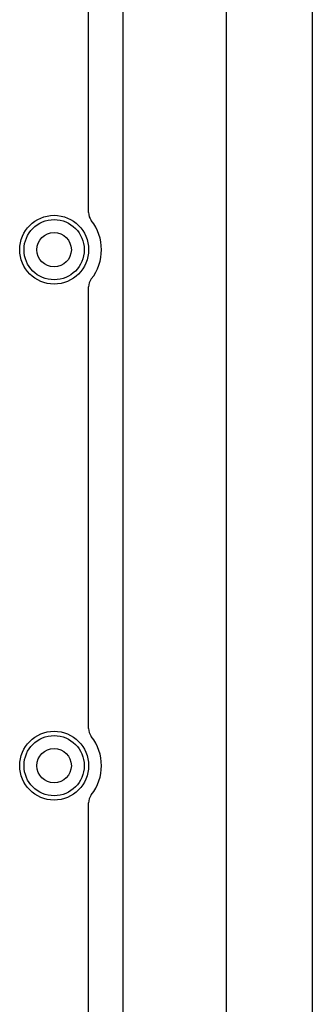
# Model space of a CAD drawing. Extents: x 0 to 20.5, y -0.5 to 20.
# Tile 17 of 20: x 18.8 to 20.5, y 2.6 to 8.3. Entities that reach past the tile are written whole.
import ezdxf

# ---------------------------------------------------------------- set-up
doc = ezdxf.new("R2010")
doc.units = 0
for name, color, linetype in [('Hole', 1, 'CONTINUOUS'), ('L1', 3, 'CONTINUOUS'), ('L2', 3, 'CONTINUOUS'), ('L3', 3, 'CONTINUOUS'), ('L4', 3, 'CONTINUOUS'), ('Outline', 7, 'CONTINUOUS'), ('Resist-A', 2, 'CONTINUOUS'), ('Resist-B', 2, 'CONTINUOUS'), ('Silk-A', 140, 'CONTINUOUS')]:
    doc.layers.add(name, color=color, linetype=linetype)

msp = doc.modelspace()

# ---------------------------------------------------------------- linework, layer by layer
at = {"layer": 'Hole'}
for centre in [(19, 7), (19, 4)]:
    msp.add_circle(centre, 0.1, dxfattribs=at)
at = {"layer": 'L1'}
msp.add_line((19.39996, 14.325), (19.39996, 0.9949), dxfattribs=at)
for centre in [(19, 7), (19, 4)]:
    msp.add_circle(centre, 0.2, dxfattribs=at)
at = {"layer": 'L2'}
msp.add_line((19.39996, 14.325), (19.39996, 0.9949), dxfattribs=at)
for centre in [(19, 7), (19, 4)]:
    msp.add_circle(centre, 0.2, dxfattribs=at)
at = {"layer": 'L3'}
msp.add_line((19.39996, 14.325), (19.39996, 0.9949), dxfattribs=at)
for centre in [(19, 7), (19, 4)]:
    msp.add_circle(centre, 0.2, dxfattribs=at)
at = {"layer": 'L4'}
msp.add_line((19.39996, 14.325), (19.39996, 0.9949), dxfattribs=at)
for centre in [(19, 7), (19, 4)]:
    msp.add_circle(centre, 0.2, dxfattribs=at)
at = {"layer": 'Outline'}
msp.add_line((20, 15), (20, 1), dxfattribs=at)
at = {"layer": 'Resist-A'}
for centre in [(19, 7), (19, 4)]:
    msp.add_circle(centre, 0.175, dxfattribs=at)
at = {"layer": 'Resist-B'}
for centre in [(19, 7), (19, 4)]:
    msp.add_circle(centre, 0.175, dxfattribs=at)
at = {"layer": 'Silk-A'}
for p, q in [((20.5, 14.425), (20.5, -0.425)), ((19.2, 7.21651), (19.2, 9.78349)), ((19.2, 4.21651), (19.2, 6.78349)), ((19.2, 1.26651), (19.2, 3.78349))]:
    msp.add_line(p, q, dxfattribs=at)
for centre, radius, start, end in [((19.275, 7.21651), 0.075, 180, -141.78399), ((19, 7), 0.275, -38.21305, 38.21305), ((19.275, 6.78349), 0.075, 141.78399, 180), ((19.275, 4.21651), 0.075, 180, -141.78399), ((19, 4), 0.275, -38.21305, 38.21305), ((19.275, 3.78349), 0.075, 141.78399, 180)]:
    msp.add_arc(centre, radius, start, end, dxfattribs=at)

doc.saveas('drawing.dxf')
